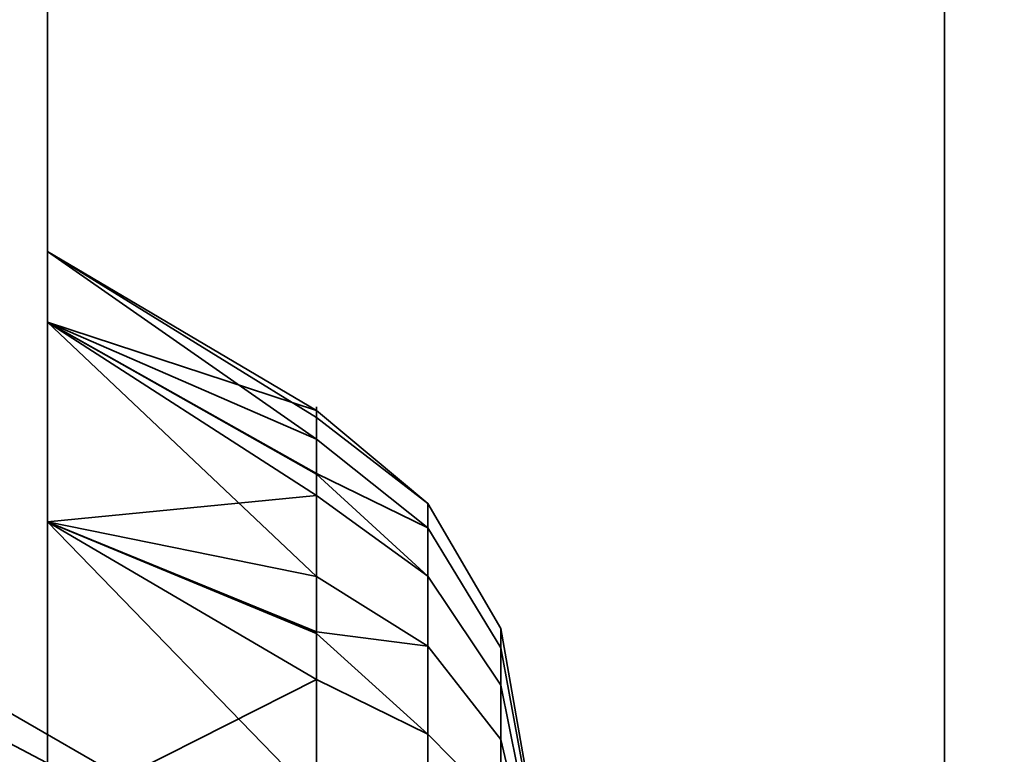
# Model space of a CAD drawing. Header units: millimetres. Extents: x -603 to 3703, y -115 to 249.
# Tile 64 of 256: x -414.55 to -412.9, y -12.08 to -10.85. Entities that reach past the tile are written whole.
import ezdxf

# ---------------------------------------------------------------- set-up
doc = ezdxf.new("R2010")
doc.units = ezdxf.units.MM
doc.layers.add('151', color=7, linetype='Continuous', true_color=0xffffff)

# ---------------------------------------------------------------- blocks, each defined once
blk = doc.blocks.new('UG_SURFACE_001')
at = {"layer": '151', "color": 252, "linetype": 'Continuous', "lineweight": 35}
for points in [[(603, -13.4, 2212.25), (603, 230.4, 2212.25), (-603, 230.4, 2212.25), (-603, -13.4, 2212.25)], [(-453, -13.4, 2062.2499), (-453, 230.4, 2062.2499), (453, 230.4, 2062.2499), (453, -13.4, 2062.2499)]]:
    blk.add_3dface(points, dxfattribs=at)
blk = doc.blocks.new('UG_SURFACE_105')
at = {"layer": '151', "color": 252, "linetype": 'Continuous', "lineweight": 35}
for points in [[(-414.5, 62.52, 2023.7501), (-414.5, 62.52, -8.75), (-414.5, -30.32, -8.75), (-414.5, -30.32, 2023.7501)], [(-413, -30.32, 2022.2499), (-413, 62.52, 2022.2499), (-414.5, 62.52, 2023.7501), (-414.5, -30.32, 2023.7501)], [(-413, 62.52, -8.75), (-413, -30.32, -8.75), (-414.5, -30.32, -8.75), (-414.5, 62.52, -8.75)], [(-413, 62.52, 2022.2499), (-413, -30.32, 2022.2499), (-413, -30.32, -8.75), (-413, 62.52, -8.75)]]:
    blk.add_3dface(points, dxfattribs=at)
blk = doc.blocks.new('UG_SURFACE_106')
at = {"layer": '151', "color": 252, "linetype": 'Continuous', "lineweight": 35}
for points in [[(-414.5, 62.52, 2023.7501), (-414.5, 62.52, -8.75), (-414.5, -30.32, -8.75), (-414.5, -30.32, 2023.7501)], [(-413, -30.32, 2022.2499), (-413, 62.52, 2022.2499), (-414.5, 62.52, 2023.7501), (-414.5, -30.32, 2023.7501)], [(-413, 62.52, -8.75), (-413, -30.32, -8.75), (-414.5, -30.32, -8.75), (-414.5, 62.52, -8.75)], [(-413, 62.52, 2022.2499), (-413, -30.32, 2022.2499), (-413, -30.32, -8.75), (-413, 62.52, -8.75)]]:
    blk.add_3dface(points, dxfattribs=at)
blk = doc.blocks.new('UG_SURFACE_107')
at = {"layer": '151', "color": 252, "linetype": 'Continuous', "lineweight": 35}
for points in [[(-415.2, -26.0201, 983.25), (-415.2, -5.6, 983.25), (-414.5, -5.6, 983.25), (-414.5, -26.0201, 983.25)], [(-414.5, -5.6, 983.25), (-414.5, -14.686, 987.2348), (-414.5, -15.1779, 986.9508)], [(-414.5, -15.1779, 986.9508), (-414.5, -15.7428, 986.8914), (-414.5, -26.0201, 983.25), (-414.5, -5.6, 983.25)], [(-414.5, -5.6, 983.25), (-414.5, -14.234, 988.25), (-414.5, -14.3521, 987.6944)], [(-414.5, -14.3521, 987.6944), (-414.5, -14.686, 987.2348), (-414.5, -5.6, 983.25)], [(-414.5, -5.659, 1008.8141), (-414.5, -14.234, 988.25), (-414.5, -5.6, 983.25)], [(-414.6453, -6.3881, 1167.3717), (-414.5, -5.659, 1167.6859), (-414.5, -26.0201, 1175.3412)], [(-414.5, -26.0201, 1001.1588), (-414.5, -5.659, 1008.8141), (-414.6453, -6.3881, 1009.1282)], [(-414.5, -26.0201, 1175.3412), (-414.5, -5.659, 1167.6859), (-414.5, -7, 1168.25)], [(-414.5, -5.659, 1008.8141), (-414.5, -12.7428, 998.1086), (-414.5, -12.1779, 998.0491)], [(-414.5, -5.659, 1008.8141), (-414.5, -11.686, 997.7652), (-414.5, -11.3521, 997.3056)], [(-414.5, -5.659, 1008.8141), (-414.5, -26.0201, 1001.1588), (-414.5, -13.283, 997.933), (-414.5, -12.7428, 998.1086)], [(-414.5, -14.3521, 988.8056), (-414.5, -5.659, 1008.8141), (-414.5, -11.3521, 996.1944)], [(-414.5, -12.1779, 998.0491), (-414.5, -11.686, 997.7652), (-414.5, -5.659, 1008.8141)], [(-414.5, -5.659, 1008.8141), (-414.5, -14.3521, 988.8056), (-414.5, -14.234, 988.25)], [(-414.5, -11.3521, 997.3056), (-414.5, -11.234, 996.75), (-414.5, -5.659, 1008.8141)], [(-414.5, -5.659, 1008.8141), (-414.5, -11.234, 996.75), (-414.5, -11.3521, 996.1944)], [(-414.5, -26.0201, 1175.3412), (-414.6138, -26.2146, 1174.8238), (-414.6453, -6.3881, 1167.3717)], [(-414.6453, -6.3881, 1009.1282), (-414.6138, -26.2146, 1001.6762), (-414.5, -26.0201, 1001.1588)], [(-414.5, -26.0201, 1193.2499), (-414.5, -7, 1168.25), (-414.5, -13.7051, 1178.9471)], [(-414.5, -11.686, 1180.7652), (-414.5, -11.3521, 1180.3056), (-414.5, -7, 1180.6225), (-414.5, -9, 1193.2499)], [(-414.5, -11.3521, 1180.3056), (-414.5, -11.234, 1179.75), (-414.5, -7, 1180.6225)], [(-414.5, -7, 1168.25), (-414.5, -26.0201, 1193.2499), (-414.5, -26.0201, 1175.3412)], [(-414.5, -7, 1168.25), (-414.5, -13.283, 1178.5669), (-414.5, -13.7051, 1178.9471)], [(-414.5, -7, 1168.25), (-414.5, -12.7428, 1178.3915), (-414.5, -13.283, 1178.5669)], [(-414.5, -7, 1168.25), (-414.5, -12.1779, 1178.4508), (-414.5, -12.7428, 1178.3915)], [(-414.5, -7, 1168.25), (-414.5, -11.686, 1178.7349), (-414.5, -12.1779, 1178.4508)], [(-414.5, -7, 1168.25), (-414.5, -11.3521, 1179.1943), (-414.5, -11.686, 1178.7349)], [(-414.5, -7, 1168.25), (-414.5, -11.234, 1179.75), (-414.5, -11.3521, 1179.1943)], [(-414.5, -7, 1168.25), (-414.5, -7, 1180.6225), (-414.5, -11.234, 1179.75)], [(-414.5, -26.0201, 1193.2499), (-414.5, -9, 1193.2499), (-415.2, -9, 1193.2499), (-415.2, -26.0201, 1193.2499)], [(-414.5, -9, 1193.2499), (-414.5, -12.1779, 1181.0491), (-414.5, -11.686, 1180.7652)], [(-414.5, -9, 1193.2499), (-414.5, -15.1779, 1189.5492), (-414.5, -14.686, 1189.2651)], [(-414.5, -14.686, 1189.2651), (-414.5, -14.3521, 1188.8056), (-414.5, -9, 1193.2499)], [(-414.5, -9, 1193.2499), (-414.5, -14.234, 1188.2499), (-414.5, -12.7428, 1181.1086), (-414.5, -12.1779, 1181.0491)], [(-414.5, -15.7428, 1189.6086), (-414.5, -15.1779, 1189.5492), (-414.5, -9, 1193.2499), (-414.5, -26.0201, 1193.2499)], [(-414.5, -14.3521, 1188.8056), (-414.5, -14.234, 1188.2499), (-414.5, -9, 1193.2499)], [(-414.5, -11.234, 1179.75), (-414.05, -11.5118, 1179.7519), (-414.05, -11.5479, 1179.4082)], [(-414.05, -11.5479, 1179.4082), (-414.5, -11.3521, 1179.1943), (-414.5, -11.234, 1179.75)], [(-414.05, -11.4998, 1179.8656), (-414.5, -11.234, 1179.75), (-414.5, -11.3521, 1180.3056)], [(-414.05, -11.4998, 1179.8656), (-414.05, -11.5118, 1179.7519), (-414.5, -11.234, 1179.75)], [(-414.5, -11.234, 996.75), (-414.05, -11.5118, 996.7519), (-414.05, -11.5479, 996.4082)], [(-414.05, -11.5479, 996.4082), (-414.5, -11.3521, 996.1944), (-414.5, -11.234, 996.75)], [(-414.05, -11.4998, 996.8656), (-414.5, -11.234, 996.75), (-414.5, -11.3521, 997.3056)], [(-414.05, -11.4998, 996.8656), (-414.05, -11.5118, 996.7519), (-414.5, -11.234, 996.75)], [(-414.5, -11.3521, 996.1944), (-414.5, -11.686, 995.7349), (-414.5, -14.3521, 988.8056)], [(-414.5, -11.3521, 1179.1943), (-414.05, -11.6051, 1179.3091), (-414.05, -11.7779, 1179.0098)], [(-414.05, -11.7779, 1179.0098), (-414.5, -11.686, 1178.7349), (-414.5, -11.3521, 1179.1943)], [(-414.05, -11.642, 1180.3031), (-414.5, -11.3521, 1180.3056), (-414.5, -11.686, 1180.7652)], [(-414.5, -11.3521, 1180.3056), (-414.05, -11.6066, 1180.1944), (-414.05, -11.4998, 1179.8656)], [(-414.05, -11.642, 1180.3031), (-414.05, -11.6066, 1180.1944), (-414.5, -11.3521, 1180.3056)], [(-414.05, -11.5479, 1179.4082), (-414.05, -11.6051, 1179.3091), (-414.5, -11.3521, 1179.1943)], [(-414.5, -11.3521, 996.1944), (-414.05, -11.6051, 996.3091), (-414.05, -11.7779, 996.0098)], [(-414.05, -11.7779, 996.0098), (-414.5, -11.686, 995.7349), (-414.5, -11.3521, 996.1944)], [(-414.05, -11.642, 997.3031), (-414.5, -11.3521, 997.3056), (-414.5, -11.686, 997.7652)], [(-414.5, -11.3521, 997.3056), (-414.05, -11.6066, 997.1943), (-414.05, -11.4998, 996.8656)], [(-414.05, -11.642, 997.3031), (-414.05, -11.6066, 997.1943), (-414.5, -11.3521, 997.3056)], [(-414.05, -11.5479, 996.4082), (-414.05, -11.6051, 996.3091), (-414.5, -11.3521, 996.1944)], [(-413.8638, -11.7773, 1180.225), (-413.8638, -11.6553, 1179.8493), (-414.05, -11.4998, 1179.8656), (-414.05, -11.6066, 1180.1944)], [(-414.05, -11.5118, 1179.7519), (-414.05, -11.4998, 1179.8656), (-413.8638, -11.6553, 1179.8493)], [(-413.8638, -11.7773, 997.225), (-413.8638, -11.6553, 996.8493), (-414.05, -11.4998, 996.8656), (-414.05, -11.6066, 997.1943)], [(-414.05, -11.5118, 996.7519), (-414.05, -11.4998, 996.8656), (-413.8638, -11.6553, 996.8493)], [(-413.8638, -11.6553, 1179.8493), (-413.8638, -11.6965, 1179.4565), (-414.05, -11.5479, 1179.4082), (-414.05, -11.5118, 1179.7519)], [(-413.8638, -11.6553, 996.8493), (-413.8638, -11.6965, 996.4564), (-414.05, -11.5479, 996.4082), (-414.05, -11.5118, 996.7519)], [(-414.05, -11.6051, 1179.3091), (-414.05, -11.5479, 1179.4082), (-413.8638, -11.6965, 1179.4565)], [(-414.05, -11.6051, 996.3091), (-414.05, -11.5479, 996.4082), (-413.8638, -11.6965, 996.4564)], [(-413.8638, -11.6965, 1179.4565), (-413.8638, -11.894, 1179.1143), (-414.05, -11.7779, 1179.0098), (-414.05, -11.6051, 1179.3091)], [(-413.8638, -11.6965, 996.4564), (-413.8638, -11.894, 996.1144), (-414.05, -11.7779, 996.0098), (-414.05, -11.6051, 996.3091)], [(-414.05, -11.6066, 1180.1944), (-414.05, -11.642, 1180.3031), (-413.8638, -11.7773, 1180.225)], [(-414.05, -11.6066, 997.1943), (-414.05, -11.642, 997.3031), (-413.8638, -11.7773, 997.225)], [(-414.4, -12.1, 996.75), (-414.4, -12.1432, 996.9534), (-415.2, -11.7213, 997.1412), (-415.2, -11.6381, 996.75)], [(-414.4, -12.1432, 996.5466), (-414.4, -12.1, 996.75), (-415.2, -11.6381, 996.75), (-415.2, -11.7213, 996.3588)], [(-414.4, -12.1, 1179.75), (-414.4, -12.1432, 1179.9533), (-415.2, -11.7213, 1180.1412), (-415.2, -11.6381, 1179.75)], [(-414.4, -12.1432, 1179.5466), (-414.4, -12.1, 1179.75), (-415.2, -11.6381, 1179.75), (-415.2, -11.7213, 1179.3587)], [(-414.5, -11.686, 1180.7652), (-414.05, -11.8733, 1180.56), (-414.05, -11.642, 1180.3031)], [(-414.5, -11.686, 997.7652), (-414.05, -11.8733, 997.56), (-414.05, -11.642, 997.3031)], [(-413.8638, -12.0416, 1180.5185), (-413.8638, -11.7773, 1180.225), (-414.05, -11.642, 1180.3031), (-414.05, -11.8733, 1180.56)], [(-413.8638, -12.0416, 997.5185), (-413.8638, -11.7773, 997.225), (-414.05, -11.642, 997.3031), (-414.05, -11.8733, 997.56)], [(-413.7422, -11.9596, 1180.1198), (-413.7422, -11.8646, 1179.8273), (-413.8638, -11.6553, 1179.8493), (-413.8638, -11.7773, 1180.225)], [(-413.7422, -11.8646, 1179.8273), (-413.7422, -11.8968, 1179.5216), (-413.8638, -11.6965, 1179.4565), (-413.8638, -11.6553, 1179.8493)], [(-413.7422, -11.9596, 997.1197), (-413.7422, -11.8646, 996.8273), (-413.8638, -11.6553, 996.8493), (-413.8638, -11.7773, 997.225)], [(-413.7422, -11.8646, 996.8273), (-413.7422, -11.8968, 996.5215), (-413.8638, -11.6965, 996.4564), (-413.8638, -11.6553, 996.8493)], [(-414.5, -14.686, 989.2651), (-414.5, -11.686, 995.7349), (-414.5, -12.1779, 995.4509)], [(-414.5, -14.686, 989.2651), (-414.5, -14.3521, 988.8056), (-414.5, -11.686, 995.7349)], [(-414.5, -11.686, 1178.7349), (-414.05, -11.8704, 1178.9426), (-414.05, -12.1501, 1178.7394)], [(-414.05, -12.1501, 1178.7394), (-414.5, -12.1779, 1178.4508), (-414.5, -11.686, 1178.7349)], [(-414.05, -11.9498, 1180.645), (-414.5, -11.686, 1180.7652), (-414.5, -12.1779, 1181.0491)], [(-414.05, -11.9498, 1180.645), (-414.05, -11.8733, 1180.56), (-414.5, -11.686, 1180.7652)], [(-414.05, -11.7779, 1179.0098), (-414.05, -11.8704, 1178.9426), (-414.5, -11.686, 1178.7349)], [(-414.5, -11.686, 995.7349), (-414.05, -11.8704, 995.9426), (-414.05, -12.1501, 995.7394)], [(-414.05, -12.1501, 995.7394), (-414.5, -12.1779, 995.4509), (-414.5, -11.686, 995.7349)], [(-414.05, -11.9498, 997.645), (-414.5, -11.686, 997.7652), (-414.5, -12.1779, 998.0491)], [(-414.05, -11.9498, 997.645), (-414.05, -11.8733, 997.56), (-414.5, -11.686, 997.7652)], [(-414.05, -11.7779, 996.0098), (-414.05, -11.8704, 995.9426), (-414.5, -11.686, 995.7349)], [(-413.7422, -11.8968, 1179.5216), (-413.7422, -12.0505, 1179.2552), (-413.8638, -11.894, 1179.1143), (-413.8638, -11.6965, 1179.4565)], [(-413.7422, -11.8968, 996.5215), (-413.7422, -12.0505, 996.2552), (-413.8638, -11.894, 996.1144), (-413.8638, -11.6965, 996.4564)], [(-414.4, -12.1432, 996.9534), (-414.4, -12.2654, 997.1216), (-415.2, -11.9564, 997.4648), (-415.2, -11.7213, 997.1412)], [(-414.4, -12.2654, 996.3784), (-414.4, -12.1432, 996.5466), (-415.2, -11.7213, 996.3588), (-415.2, -11.9564, 996.0352)], [(-414.4, -12.1432, 1179.9533), (-414.4, -12.2654, 1180.1215), (-415.2, -11.9564, 1180.4649), (-415.2, -11.7213, 1180.1412)], [(-414.4, -12.2654, 1179.3784), (-414.4, -12.1432, 1179.5466), (-415.2, -11.7213, 1179.3587), (-415.2, -11.9564, 1179.0352)], [(-414.05, -11.8704, 1178.9426), (-414.05, -11.7779, 1179.0098), (-413.8638, -11.894, 1179.1143)], [(-414.05, -11.8704, 995.9426), (-414.05, -11.7779, 996.0098), (-413.8638, -11.894, 996.1144)], [(-413.7422, -12.1654, 1180.3482), (-413.7422, -11.9596, 1180.1198), (-413.8638, -11.7773, 1180.225), (-413.8638, -12.0416, 1180.5185)], [(-413.7422, -12.1654, 997.3482), (-413.7422, -11.9596, 997.1197), (-413.8638, -11.7773, 997.225), (-413.8638, -12.0416, 997.5185)], [(-413.8638, -11.894, 1179.1143), (-413.8638, -12.2136, 1178.8821), (-414.05, -12.1501, 1178.7394), (-414.05, -11.8704, 1178.9426)], [(-413.8638, -11.894, 996.1144), (-413.8638, -12.2136, 995.8822), (-414.05, -12.1501, 995.7394), (-414.05, -11.8704, 995.9426)], [(-414.05, -11.8733, 1180.56), (-414.05, -11.9498, 1180.645), (-413.8638, -12.0416, 1180.5185)], [(-414.05, -11.8733, 997.56), (-414.05, -11.9498, 997.645), (-413.8638, -12.0416, 997.5185)], [(-413.7, -12.167, 1179.9999), (-413.7, -12.1027, 1179.8023), (-413.7422, -11.8646, 1179.8273), (-413.7422, -11.9596, 1180.1198)], [(-413.7, -12.1027, 1179.8023), (-413.7, -12.1245, 1179.5955), (-413.7422, -11.8968, 1179.5216), (-413.7422, -11.8646, 1179.8273)], [(-413.7, -12.167, 997), (-413.7, -12.1027, 996.8023), (-413.7422, -11.8646, 996.8273), (-413.7422, -11.9596, 997.1197)], [(-413.7, -12.1027, 996.8023), (-413.7, -12.1245, 996.5955), (-413.7422, -11.8968, 996.5215), (-413.7422, -11.8646, 996.8273)], [(-413.7422, -12.0505, 1179.2552), (-413.7422, -12.2993, 1179.0745), (-413.8638, -12.2136, 1178.8821), (-413.8638, -11.894, 1179.1143)], [(-413.7422, -12.0505, 996.2552), (-413.7422, -12.2993, 996.0745), (-413.8638, -12.2136, 995.8822), (-413.8638, -11.894, 996.1144)], [(-413.7, -12.1245, 1179.5955), (-413.7, -12.2284, 1179.4155), (-413.7422, -12.0505, 1179.2552), (-413.7422, -11.8968, 1179.5216)], [(-413.7, -12.1245, 996.5955), (-413.7, -12.2284, 996.4154), (-413.7422, -12.0505, 996.2552), (-413.7422, -11.8968, 996.5215)], [(-414.5, -12.1779, 1181.0491), (-414.05, -12.2655, 1180.7855), (-414.05, -11.9498, 1180.645)], [(-414.5, -12.1779, 998.0491), (-414.05, -12.2655, 997.7855), (-414.05, -11.9498, 997.645)], [(-413.8638, -12.4025, 1180.6792), (-413.8638, -12.0416, 1180.5185), (-414.05, -11.9498, 1180.645), (-414.05, -12.2655, 1180.7855)], [(-413.8638, -12.4025, 997.6792), (-413.8638, -12.0416, 997.5185), (-414.05, -11.9498, 997.645), (-414.05, -12.2655, 997.7855)], [(-414.4, -12.2654, 997.1216), (-414.4, -12.4455, 997.2255), (-415.2, -12.3028, 997.6648), (-415.2, -11.9564, 997.4648)], [(-414.4, -12.4455, 996.2745), (-414.4, -12.2654, 996.3784), (-415.2, -11.9564, 996.0352), (-415.2, -12.3028, 995.8352)], [(-414.4, -12.2654, 1180.1215), (-414.4, -12.4455, 1180.2255), (-415.2, -12.3028, 1180.6648), (-415.2, -11.9564, 1180.4649)], [(-414.4, -12.4455, 1179.2744), (-414.4, -12.2654, 1179.3784), (-415.2, -11.9564, 1179.0352), (-415.2, -12.3028, 1178.8352)], [(-413.7, -12.3061, 1180.1546), (-413.7, -12.167, 1179.9999), (-413.7422, -11.9596, 1180.1198), (-413.7422, -12.1654, 1180.3482)], [(-413.7, -12.3061, 997.1545), (-413.7, -12.167, 997), (-413.7422, -11.9596, 997.1197), (-413.7422, -12.1654, 997.3482)], [(-413.7422, -12.4463, 1180.4732), (-413.7422, -12.1654, 1180.3482), (-413.8638, -12.0416, 1180.5185), (-413.8638, -12.4025, 1180.6792)], [(-413.7422, -12.4463, 997.4732), (-413.7422, -12.1654, 997.3482), (-413.8638, -12.0416, 997.5185), (-413.8638, -12.4025, 997.6792)], [(-413.7, -12.2284, 1179.4155), (-413.7, -12.3966, 1179.2933), (-413.7422, -12.2993, 1179.0745), (-413.7422, -12.0505, 1179.2552)], [(-413.7, -12.2284, 996.4154), (-413.7, -12.3966, 996.2932), (-413.7422, -12.2993, 996.0745), (-413.7422, -12.0505, 996.2552)]]:
    blk.add_3dface(points, dxfattribs=at)
blk = doc.blocks.new('UG_SURFACE_108')
at = {"layer": '151', "color": 252, "linetype": 'Continuous', "lineweight": 35}
for points in [[(-415.2, -26.0201, 1473.25), (-415.2, -5.6, 1473.25), (-414.5, -5.6, 1473.25), (-414.5, -26.0201, 1473.25)], [(-414.5, -26.0201, 1473.25), (-414.5, -5.6, 1473.25), (-414.5, -15.1779, 1476.9509), (-414.5, -15.7428, 1476.8914)], [(-414.5, -5.6, 1473.25), (-414.5, -14.3521, 1477.6944), (-414.5, -14.686, 1477.2348)], [(-414.5, -5.6, 1473.25), (-414.5, -14.234, 1478.25), (-414.5, -14.3521, 1477.6944)], [(-414.5, -5.659, 1498.8141), (-414.5, -14.234, 1478.25), (-414.5, -5.6, 1473.25)], [(-414.5, -14.686, 1477.2348), (-414.5, -15.1779, 1476.9509), (-414.5, -5.6, 1473.25)], [(-414.6453, -6.3881, 1657.3718), (-414.5, -5.659, 1657.6859), (-414.5, -26.0201, 1665.3413)], [(-414.5, -26.0201, 1491.1588), (-414.5, -5.659, 1498.8141), (-414.6453, -6.3881, 1499.1282)], [(-414.5, -26.0201, 1665.3413), (-414.5, -5.659, 1657.6859), (-414.5, -7, 1658.25)], [(-414.5, -14.3521, 1478.8057), (-414.5, -5.659, 1498.8141), (-414.5, -11.3521, 1486.1944)], [(-414.5, -5.659, 1498.8141), (-414.5, -12.1779, 1488.0491), (-414.5, -11.686, 1487.7652)], [(-414.5, -11.686, 1487.7652), (-414.5, -11.3521, 1487.3056), (-414.5, -5.659, 1498.8141)], [(-414.5, -5.659, 1498.8141), (-414.5, -12.7428, 1488.1085), (-414.5, -12.1779, 1488.0491)], [(-414.5, -13.283, 1487.933), (-414.5, -12.7428, 1488.1085), (-414.5, -5.659, 1498.8141), (-414.5, -26.0201, 1491.1588)], [(-414.5, -11.3521, 1487.3056), (-414.5, -11.234, 1486.75), (-414.5, -5.659, 1498.8141)], [(-414.5, -5.659, 1498.8141), (-414.5, -14.3521, 1478.8057), (-414.5, -14.234, 1478.25)], [(-414.5, -5.659, 1498.8141), (-414.5, -11.234, 1486.75), (-414.5, -11.3521, 1486.1944)], [(-414.5, -26.0201, 1665.3413), (-414.6138, -26.2146, 1664.8238), (-414.6453, -6.3881, 1657.3718)], [(-414.6453, -6.3881, 1499.1282), (-414.6138, -26.2146, 1491.6762), (-414.5, -26.0201, 1491.1588)], [(-414.5, -26.0201, 1683.25), (-414.5, -7, 1658.25), (-414.5, -13.7051, 1668.9471)], [(-414.5, -11.686, 1670.7652), (-414.5, -11.3521, 1670.3056), (-414.5, -7, 1670.6225), (-414.5, -9, 1683.25)], [(-414.5, -11.3521, 1670.3056), (-414.5, -11.234, 1669.75), (-414.5, -7, 1670.6225)], [(-414.5, -7, 1658.25), (-414.5, -26.0201, 1683.25), (-414.5, -26.0201, 1665.3413)], [(-414.5, -7, 1658.25), (-414.5, -13.283, 1668.5669), (-414.5, -13.7051, 1668.9471)], [(-414.5, -7, 1658.25), (-414.5, -12.7428, 1668.3915), (-414.5, -13.283, 1668.5669)], [(-414.5, -7, 1658.25), (-414.5, -12.1779, 1668.4508), (-414.5, -12.7428, 1668.3915)], [(-414.5, -7, 1658.25), (-414.5, -11.686, 1668.7348), (-414.5, -12.1779, 1668.4508)], [(-414.5, -7, 1658.25), (-414.5, -11.3521, 1669.1943), (-414.5, -11.686, 1668.7348)], [(-414.5, -7, 1658.25), (-414.5, -11.234, 1669.75), (-414.5, -11.3521, 1669.1943)], [(-414.5, -7, 1658.25), (-414.5, -7, 1670.6225), (-414.5, -11.234, 1669.75)], [(-414.5, -26.0201, 1683.25), (-414.5, -9, 1683.25), (-415.2, -9, 1683.25), (-415.2, -26.0201, 1683.25)], [(-414.5, -9, 1683.25), (-414.5, -12.1779, 1671.0491), (-414.5, -11.686, 1670.7652)], [(-414.5, -9, 1683.25), (-414.5, -15.1779, 1679.5492), (-414.5, -14.686, 1679.2651)], [(-414.5, -14.686, 1679.2651), (-414.5, -14.3521, 1678.8056), (-414.5, -9, 1683.25)], [(-414.5, -9, 1683.25), (-414.5, -14.234, 1678.25), (-414.5, -12.7428, 1671.1085), (-414.5, -12.1779, 1671.0491)], [(-414.5, -15.7428, 1679.6086), (-414.5, -15.1779, 1679.5492), (-414.5, -9, 1683.25), (-414.5, -26.0201, 1683.25)], [(-414.5, -14.3521, 1678.8056), (-414.5, -14.234, 1678.25), (-414.5, -9, 1683.25)], [(-414.5, -11.234, 1669.75), (-414.05, -11.5118, 1669.7519), (-414.05, -11.5479, 1669.4082)], [(-414.05, -11.5479, 1669.4082), (-414.5, -11.3521, 1669.1943), (-414.5, -11.234, 1669.75)], [(-414.05, -11.4998, 1669.8656), (-414.5, -11.234, 1669.75), (-414.5, -11.3521, 1670.3056)], [(-414.05, -11.4998, 1669.8656), (-414.05, -11.5118, 1669.7519), (-414.5, -11.234, 1669.75)], [(-414.5, -11.234, 1486.75), (-414.05, -11.5118, 1486.7519), (-414.05, -11.5479, 1486.4081)], [(-414.05, -11.5479, 1486.4081), (-414.5, -11.3521, 1486.1944), (-414.5, -11.234, 1486.75)], [(-414.05, -11.4998, 1486.8656), (-414.5, -11.234, 1486.75), (-414.5, -11.3521, 1487.3056)], [(-414.05, -11.4998, 1486.8656), (-414.05, -11.5118, 1486.7519), (-414.5, -11.234, 1486.75)], [(-414.5, -11.3521, 1486.1944), (-414.5, -11.686, 1485.7348), (-414.5, -14.3521, 1478.8057)], [(-414.5, -11.3521, 1669.1943), (-414.05, -11.6051, 1669.3091), (-414.05, -11.7779, 1669.0098)], [(-414.05, -11.7779, 1669.0098), (-414.5, -11.686, 1668.7348), (-414.5, -11.3521, 1669.1943)], [(-414.05, -11.642, 1670.3031), (-414.5, -11.3521, 1670.3056), (-414.5, -11.686, 1670.7652)], [(-414.5, -11.3521, 1670.3056), (-414.05, -11.6066, 1670.1944), (-414.05, -11.4998, 1669.8656)], [(-414.05, -11.642, 1670.3031), (-414.05, -11.6066, 1670.1944), (-414.5, -11.3521, 1670.3056)], [(-414.05, -11.5479, 1669.4082), (-414.05, -11.6051, 1669.3091), (-414.5, -11.3521, 1669.1943)], [(-414.5, -11.3521, 1486.1944), (-414.05, -11.6051, 1486.3092), (-414.05, -11.7779, 1486.0098)], [(-414.05, -11.7779, 1486.0098), (-414.5, -11.686, 1485.7348), (-414.5, -11.3521, 1486.1944)], [(-414.05, -11.642, 1487.3031), (-414.5, -11.3521, 1487.3056), (-414.5, -11.686, 1487.7652)], [(-414.5, -11.3521, 1487.3056), (-414.05, -11.6066, 1487.1943), (-414.05, -11.4998, 1486.8656)], [(-414.05, -11.642, 1487.3031), (-414.05, -11.6066, 1487.1943), (-414.5, -11.3521, 1487.3056)], [(-414.05, -11.5479, 1486.4081), (-414.05, -11.6051, 1486.3092), (-414.5, -11.3521, 1486.1944)], [(-413.8638, -11.7773, 1670.225), (-413.8638, -11.6553, 1669.8493), (-414.05, -11.4998, 1669.8656), (-414.05, -11.6066, 1670.1944)], [(-414.05, -11.5118, 1669.7519), (-414.05, -11.4998, 1669.8656), (-413.8638, -11.6553, 1669.8493)], [(-413.8638, -11.7773, 1487.2249), (-413.8638, -11.6553, 1486.8493), (-414.05, -11.4998, 1486.8656), (-414.05, -11.6066, 1487.1943)], [(-414.05, -11.5118, 1486.7519), (-414.05, -11.4998, 1486.8656), (-413.8638, -11.6553, 1486.8493)], [(-413.8638, -11.6553, 1669.8493), (-413.8638, -11.6965, 1669.4565), (-414.05, -11.5479, 1669.4082), (-414.05, -11.5118, 1669.7519)], [(-413.8638, -11.6553, 1486.8493), (-413.8638, -11.6965, 1486.4564), (-414.05, -11.5479, 1486.4081), (-414.05, -11.5118, 1486.7519)], [(-414.05, -11.6051, 1669.3091), (-414.05, -11.5479, 1669.4082), (-413.8638, -11.6965, 1669.4565)], [(-414.05, -11.6051, 1486.3092), (-414.05, -11.5479, 1486.4081), (-413.8638, -11.6965, 1486.4564)], [(-413.8638, -11.6965, 1669.4565), (-413.8638, -11.894, 1669.1144), (-414.05, -11.7779, 1669.0098), (-414.05, -11.6051, 1669.3091)], [(-413.8638, -11.6965, 1486.4564), (-413.8638, -11.894, 1486.1144), (-414.05, -11.7779, 1486.0098), (-414.05, -11.6051, 1486.3092)], [(-414.05, -11.6066, 1670.1944), (-414.05, -11.642, 1670.3031), (-413.8638, -11.7773, 1670.225)], [(-414.05, -11.6066, 1487.1943), (-414.05, -11.642, 1487.3031), (-413.8638, -11.7773, 1487.2249)], [(-414.4, -12.1, 1486.75), (-414.4, -12.1432, 1486.9534), (-415.2, -11.7213, 1487.1413), (-415.2, -11.6381, 1486.75)], [(-414.4, -12.1432, 1486.5466), (-414.4, -12.1, 1486.75), (-415.2, -11.6381, 1486.75), (-415.2, -11.7213, 1486.3588)], [(-414.4, -12.1, 1669.75), (-414.4, -12.1432, 1669.9533), (-415.2, -11.7213, 1670.1412), (-415.2, -11.6381, 1669.75)], [(-414.4, -12.1432, 1669.5466), (-414.4, -12.1, 1669.75), (-415.2, -11.6381, 1669.75), (-415.2, -11.7213, 1669.3587)], [(-414.5, -11.686, 1670.7652), (-414.05, -11.8733, 1670.56), (-414.05, -11.642, 1670.3031)], [(-414.5, -11.686, 1487.7652), (-414.05, -11.8733, 1487.5599), (-414.05, -11.642, 1487.3031)], [(-413.8638, -12.0416, 1670.5185), (-413.8638, -11.7773, 1670.225), (-414.05, -11.642, 1670.3031), (-414.05, -11.8733, 1670.56)], [(-413.8638, -12.0416, 1487.5185), (-413.8638, -11.7773, 1487.2249), (-414.05, -11.642, 1487.3031), (-414.05, -11.8733, 1487.5599)], [(-413.7422, -11.9596, 1670.1198), (-413.7422, -11.8646, 1669.8273), (-413.8638, -11.6553, 1669.8493), (-413.8638, -11.7773, 1670.225)], [(-413.7422, -11.8646, 1669.8273), (-413.7422, -11.8968, 1669.5215), (-413.8638, -11.6965, 1669.4565), (-413.8638, -11.6553, 1669.8493)], [(-413.7422, -11.9596, 1487.1197), (-413.7422, -11.8646, 1486.8273), (-413.8638, -11.6553, 1486.8493), (-413.8638, -11.7773, 1487.2249)], [(-413.7422, -11.8646, 1486.8273), (-413.7422, -11.8968, 1486.5215), (-413.8638, -11.6965, 1486.4564), (-413.8638, -11.6553, 1486.8493)], [(-414.5, -11.686, 1485.7348), (-414.5, -12.1779, 1485.4509), (-414.5, -14.3521, 1478.8057)], [(-414.5, -11.686, 1668.7348), (-414.05, -11.8704, 1668.9426), (-414.05, -12.1501, 1668.7394)], [(-414.05, -12.1501, 1668.7394), (-414.5, -12.1779, 1668.4508), (-414.5, -11.686, 1668.7348)], [(-414.05, -11.9498, 1670.645), (-414.5, -11.686, 1670.7652), (-414.5, -12.1779, 1671.0491)], [(-414.05, -11.9498, 1670.645), (-414.05, -11.8733, 1670.56), (-414.5, -11.686, 1670.7652)], [(-414.05, -11.7779, 1669.0098), (-414.05, -11.8704, 1668.9426), (-414.5, -11.686, 1668.7348)], [(-414.5, -11.686, 1485.7348), (-414.05, -11.8704, 1485.9426), (-414.05, -12.1501, 1485.7395)], [(-414.05, -12.1501, 1485.7395), (-414.5, -12.1779, 1485.4509), (-414.5, -11.686, 1485.7348)], [(-414.05, -11.9498, 1487.6449), (-414.5, -11.686, 1487.7652), (-414.5, -12.1779, 1488.0491)], [(-414.05, -11.9498, 1487.6449), (-414.05, -11.8733, 1487.5599), (-414.5, -11.686, 1487.7652)], [(-414.05, -11.7779, 1486.0098), (-414.05, -11.8704, 1485.9426), (-414.5, -11.686, 1485.7348)], [(-413.7422, -11.8968, 1669.5215), (-413.7422, -12.0505, 1669.2553), (-413.8638, -11.894, 1669.1144), (-413.8638, -11.6965, 1669.4565)], [(-413.7422, -11.8968, 1486.5215), (-413.7422, -12.0505, 1486.2553), (-413.8638, -11.894, 1486.1144), (-413.8638, -11.6965, 1486.4564)], [(-414.4, -12.1432, 1486.9534), (-414.4, -12.2654, 1487.1216), (-415.2, -11.9564, 1487.4648), (-415.2, -11.7213, 1487.1413)], [(-414.4, -12.2654, 1486.3784), (-414.4, -12.1432, 1486.5466), (-415.2, -11.7213, 1486.3588), (-415.2, -11.9564, 1486.0352)], [(-414.4, -12.1432, 1669.9533), (-414.4, -12.2654, 1670.1216), (-415.2, -11.9564, 1670.4649), (-415.2, -11.7213, 1670.1412)], [(-414.4, -12.2654, 1669.3784), (-414.4, -12.1432, 1669.5466), (-415.2, -11.7213, 1669.3587), (-415.2, -11.9564, 1669.0352)], [(-414.05, -11.8704, 1668.9426), (-414.05, -11.7779, 1669.0098), (-413.8638, -11.894, 1669.1144)], [(-414.05, -11.8704, 1485.9426), (-414.05, -11.7779, 1486.0098), (-413.8638, -11.894, 1486.1144)], [(-413.7422, -12.1654, 1670.3482), (-413.7422, -11.9596, 1670.1198), (-413.8638, -11.7773, 1670.225), (-413.8638, -12.0416, 1670.5185)], [(-413.7422, -12.1654, 1487.3482), (-413.7422, -11.9596, 1487.1197), (-413.8638, -11.7773, 1487.2249), (-413.8638, -12.0416, 1487.5185)], [(-413.8638, -11.894, 1669.1144), (-413.8638, -12.2136, 1668.8821), (-414.05, -12.1501, 1668.7394), (-414.05, -11.8704, 1668.9426)], [(-413.8638, -11.894, 1486.1144), (-413.8638, -12.2136, 1485.8822), (-414.05, -12.1501, 1485.7395), (-414.05, -11.8704, 1485.9426)], [(-414.05, -11.8733, 1670.56), (-414.05, -11.9498, 1670.645), (-413.8638, -12.0416, 1670.5185)], [(-414.05, -11.8733, 1487.5599), (-414.05, -11.9498, 1487.6449), (-413.8638, -12.0416, 1487.5185)], [(-413.7, -12.167, 1670), (-413.7, -12.1027, 1669.8023), (-413.7422, -11.8646, 1669.8273), (-413.7422, -11.9596, 1670.1198)], [(-413.7, -12.1027, 1669.8023), (-413.7, -12.1245, 1669.5955), (-413.7422, -11.8968, 1669.5215), (-413.7422, -11.8646, 1669.8273)], [(-413.7, -12.167, 1487), (-413.7, -12.1027, 1486.8022), (-413.7422, -11.8646, 1486.8273), (-413.7422, -11.9596, 1487.1197)], [(-413.7, -12.1027, 1486.8022), (-413.7, -12.1245, 1486.5955), (-413.7422, -11.8968, 1486.5215), (-413.7422, -11.8646, 1486.8273)], [(-413.7422, -12.0505, 1669.2553), (-413.7422, -12.2993, 1669.0745), (-413.8638, -12.2136, 1668.8821), (-413.8638, -11.894, 1669.1144)], [(-413.7422, -12.0505, 1486.2553), (-413.7422, -12.2993, 1486.0746), (-413.8638, -12.2136, 1485.8822), (-413.8638, -11.894, 1486.1144)], [(-413.7, -12.1245, 1669.5955), (-413.7, -12.2284, 1669.4155), (-413.7422, -12.0505, 1669.2553), (-413.7422, -11.8968, 1669.5215)], [(-413.7, -12.1245, 1486.5955), (-413.7, -12.2284, 1486.4154), (-413.7422, -12.0505, 1486.2553), (-413.7422, -11.8968, 1486.5215)], [(-414.5, -12.1779, 1671.0491), (-414.05, -12.2655, 1670.7855), (-414.05, -11.9498, 1670.645)], [(-414.5, -12.1779, 1488.0491), (-414.05, -12.2655, 1487.7856), (-414.05, -11.9498, 1487.6449)], [(-413.8638, -12.4025, 1670.6792), (-413.8638, -12.0416, 1670.5185), (-414.05, -11.9498, 1670.645), (-414.05, -12.2655, 1670.7855)], [(-413.8638, -12.4025, 1487.6792), (-413.8638, -12.0416, 1487.5185), (-414.05, -11.9498, 1487.6449), (-414.05, -12.2655, 1487.7856)], [(-414.4, -12.2654, 1487.1216), (-414.4, -12.4455, 1487.2255), (-415.2, -12.3028, 1487.6648), (-415.2, -11.9564, 1487.4648)], [(-414.4, -12.4455, 1486.2745), (-414.4, -12.2654, 1486.3784), (-415.2, -11.9564, 1486.0352), (-415.2, -12.3028, 1485.8352)], [(-414.4, -12.2654, 1670.1216), (-414.4, -12.4455, 1670.2255), (-415.2, -12.3028, 1670.6648), (-415.2, -11.9564, 1670.4649)], [(-414.4, -12.4455, 1669.2744), (-414.4, -12.2654, 1669.3784), (-415.2, -11.9564, 1669.0352), (-415.2, -12.3028, 1668.8352)], [(-413.7, -12.3061, 1670.1545), (-413.7, -12.167, 1670), (-413.7422, -11.9596, 1670.1198), (-413.7422, -12.1654, 1670.3482)], [(-413.7, -12.3061, 1487.1545), (-413.7, -12.167, 1487), (-413.7422, -11.9596, 1487.1197), (-413.7422, -12.1654, 1487.3482)], [(-413.7422, -12.4463, 1670.4732), (-413.7422, -12.1654, 1670.3482), (-413.8638, -12.0416, 1670.5185), (-413.8638, -12.4025, 1670.6792)], [(-413.7422, -12.4463, 1487.4732), (-413.7422, -12.1654, 1487.3482), (-413.8638, -12.0416, 1487.5185), (-413.8638, -12.4025, 1487.6792)], [(-413.7, -12.2284, 1669.4155), (-413.7, -12.3966, 1669.2933), (-413.7422, -12.2993, 1669.0745), (-413.7422, -12.0505, 1669.2553)], [(-413.7, -12.2284, 1486.4154), (-413.7, -12.3966, 1486.2932), (-413.7422, -12.2993, 1486.0746), (-413.7422, -12.0505, 1486.2553)]]:
    blk.add_3dface(points, dxfattribs=at)
blk = doc.blocks.new('UG_SURFACE_111')
at = {"layer": '151', "color": 252, "linetype": 'Continuous', "lineweight": 35}
for points in [[(-414.5, -30.32, 2023.7501), (414.5, -30.32, 2023.7501), (414.5, 62.52, 2023.7501), (-414.5, 62.52, 2023.7501)], [(-413, 62.52, 2022.2499), (-413, -30.32, 2022.2499), (-414.5, -30.32, 2023.7501), (-414.5, 62.52, 2023.7501)], [(-413, -30.32, 2022.2499), (-413, 62.52, 2022.2499), (413, 62.52, 2022.2499), (413, -30.32, 2022.2499)]]:
    blk.add_3dface(points, dxfattribs=at)

msp = doc.modelspace()

# ---------------------------------------------------------------- linework, layer by layer
at = {"layer": '151', "color": 251, "linetype": 'Continuous', "lineweight": -3, "true_color": 0x636466}
for p, q in [((-414.5, 62.52, -8.75), (-414.5, -30.32, -8.75)), ((-414.5, -30.32, 2023.75), (-414.5, 62.52, 2023.75)), ((-414.5, -30.32, 2023.75), (-414.5, 62.52, 2023.75)), ((-414.5, 62.52, -8.75), (-414.5, -30.32, -8.75)), ((-414.5, -30.32, 2023.75), (-414.5, 62.52, 2023.75)), ((-413, -30.32, 2022.25), (-413, 62.52, 2022.25)), ((-413, -30.32, 2022.25), (-413, 62.52, 2022.25)), ((-413, 62.52, -8.75), (-413, -30.32, -8.75)), ((-413, -30.32, 2022.25), (-413, 62.52, 2022.25)), ((-413, 62.52, -8.75), (-413, -30.32, -8.75)), ((-414.5, -26.0201, 1473.25), (-414.5, -5.6, 1473.25)), ((-414.5, -26.0201, 983.25), (-414.5, -5.6, 983.25)), ((-414.5, -26.0201, 1665.3412), (-414.5, -5.659, 1657.6859)), ((-414.5, -5.659, 1008.8141), (-414.5, -26.0201, 1001.1588)), ((-414.5, -5.659, 1498.8141), (-414.5, -26.0201, 1491.1588)), ((-414.5, -26.0201, 1175.3412), (-414.5, -5.659, 1167.6859)), ((-414.5, -26.0201, 1193.25), (-414.5, -9, 1193.25)), ((-414.5, -26.0201, 1683.25), (-414.5, -9, 1683.25))]:
    msp.add_line(p, q, dxfattribs=at)
at = {"layer": '151', "color": 251, "linetype": 'Continuous', "lineweight": -3, "true_color": 0x636466, "extrusion": (-1, 0, 0)}
for centre, radius in [((12.6, 996.75, 414.5), 1.366), ((12.6, 1179.75, 414.5), 1.366), ((12.6, 1486.75, 414.5), 1.366), ((12.6, 1669.75, 414.5), 1.366), ((12.6, 996.75, 414.05), 1.1062), ((12.6, 1486.75, 414.05), 1.1062)]:
    msp.add_circle(centre, radius, dxfattribs=at)
at = {"layer": '151', "color": 251, "linetype": 'Continuous', "lineweight": -3, "true_color": 0x636466, "extrusion": (1, 0, 0)}
for centre in [(-12.6, 1669.75, -414.05), (-12.6, 1179.75, -414.05)]:
    msp.add_circle(centre, 1.1062, dxfattribs=at)

# ---------------------------------------------------------------- block references
at = {"layer": '151', "color": 251, "linetype": 'Continuous', "lineweight": -3, "true_color": 0x636466}
for name in ['UG_SURFACE_001', 'UG_SURFACE_105', 'UG_SURFACE_106', 'UG_SURFACE_111', 'UG_SURFACE_107', 'UG_SURFACE_108']:
    msp.add_blockref(name, (0, 0), dxfattribs=at)

doc.saveas('drawing.dxf')
